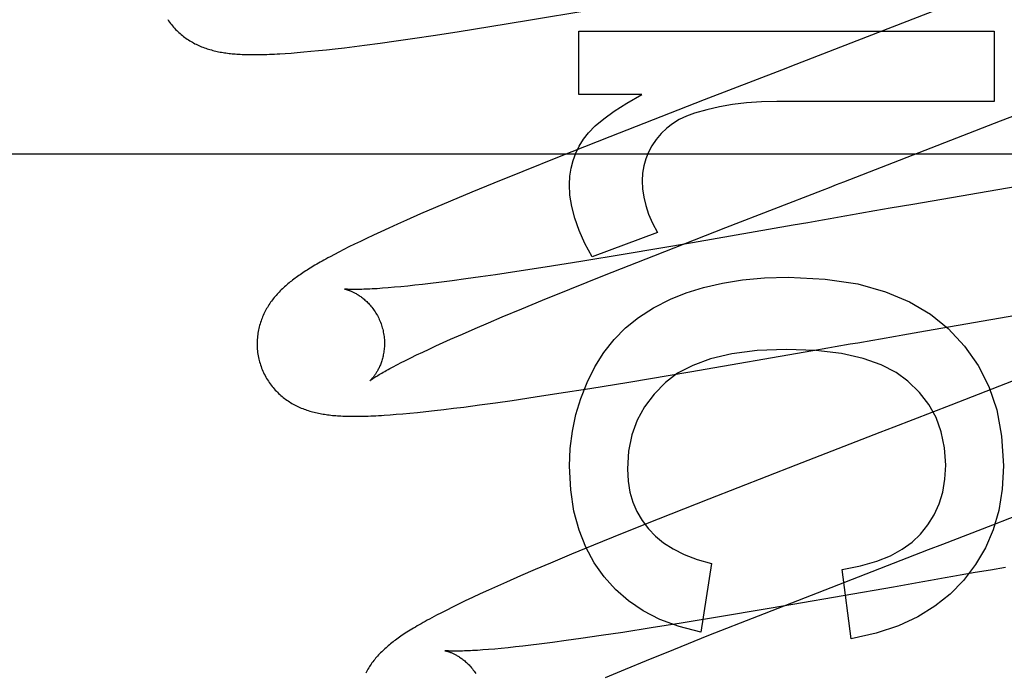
# Model space of a CAD drawing. Header units: inches. Extents: x 0 to 215, y 0 to 139.
# Tile 21 of 111: x 105.821 to 105.975, y 51.279 to 51.381. Entities that reach past the tile are written whole.
import ezdxf

# ---------------------------------------------------------------- set-up
doc = ezdxf.new("R2010")
doc.units = ezdxf.units.IN
doc.header["$LTSCALE"] = 11.804375
doc.header["$MEASUREMENT"] = 0
doc.linetypes.add('HIDDEN', pattern=[0.2, 0.1, -0.1])
doc.layers.add('DEFAULT_2', color=8, linetype='HIDDEN')

msp = doc.modelspace()

# ---------------------------------------------------------------- linework, layer by layer
at = {"layer": 'DEFAULT_2', "color": 8, "linetype": 'HIDDEN'}
for p, q in [((105.96704, 51.38369), (105.95367, 51.37849)), ((105.9005, 51.38109), (105.90997, 51.38268)), ((105.89444, 51.3801), (105.9005, 51.38109)), ((105.88229, 51.37823), (105.88588, 51.37876)), ((105.88588, 51.37876), (105.8896, 51.37933)), ((105.8896, 51.37933), (105.89444, 51.3801)), ((105.90841, 51.3794), (105.97361, 51.3794)), ((105.90841, 51.36945), (105.90841, 51.3794)), ((105.97361, 51.3794), (105.97361, 51.36834)), ((105.87317, 51.37698), (105.87476, 51.37719)), ((105.87476, 51.37719), (105.87719, 51.37751)), ((105.87719, 51.37751), (105.8797, 51.37786)), ((105.8797, 51.37786), (105.88229, 51.37823)), ((105.86232, 51.37589), (105.86324, 51.37595)), ((105.86324, 51.37595), (105.86421, 51.37603)), ((105.86421, 51.37603), (105.86524, 51.37612)), ((105.86524, 51.37612), (105.86635, 51.37622)), ((105.86635, 51.37622), (105.86753, 51.37634)), ((105.86753, 51.37634), (105.8688, 51.37647)), ((105.8688, 51.37647), (105.87016, 51.37662)), ((105.87016, 51.37662), (105.87162, 51.37679)), ((105.87162, 51.37679), (105.87317, 51.37698)), ((105.94021, 51.37328), (105.92807, 51.36858)), ((105.9183, 51.36945), (105.90841, 51.36945)), ((105.97461, 51.36528), (105.98557, 51.3696)), ((105.92807, 51.36858), (105.91326, 51.3628)), ((105.97361, 51.36834), (105.93948, 51.36834)), ((105.91326, 51.3628), (105.90529, 51.35965)), ((105.52089, 51.36012), (105.99589, 51.36012)), ((105.90529, 51.35965), (105.8996, 51.35737)), ((105.8996, 51.35737), (105.89508, 51.35552)), ((105.89508, 51.35552), (105.89161, 51.35409)), ((105.97973, 51.35546), (105.96082, 51.35219)), ((105.89161, 51.35409), (105.88828, 51.3527)), ((105.88828, 51.3527), (105.88589, 51.35168)), ((105.88589, 51.35168), (105.88357, 51.35069)), ((105.95489, 51.35116), (105.95253, 51.35074)), ((105.95726, 51.35157), (105.95489, 51.35116)), ((105.96082, 51.35219), (105.95726, 51.35157)), ((105.88133, 51.3497), (105.87991, 51.34907)), ((105.88357, 51.35069), (105.88133, 51.3497)), ((105.94434, 51.34931), (105.94202, 51.3489)), ((105.94667, 51.34971), (105.94434, 51.34931)), ((105.87732, 51.34789), (105.87616, 51.34735)), ((105.87857, 51.34846), (105.87732, 51.34789)), ((105.87991, 51.34907), (105.87857, 51.34846)), ((105.92075, 51.34778), (105.9105, 51.34397)), ((105.92015, 51.34413), (105.93145, 51.34854)), ((105.94202, 51.3489), (105.92626, 51.34616)), ((105.8741, 51.34638), (105.87318, 51.34593)), ((105.87509, 51.34685), (105.8741, 51.34638)), ((105.87616, 51.34735), (105.87509, 51.34685)), ((105.92626, 51.34616), (105.91569, 51.34437)), ((105.87074, 51.3447), (105.87002, 51.34432)), ((105.87151, 51.3451), (105.87074, 51.3447)), ((105.87232, 51.3455), (105.87151, 51.3451)), ((105.87318, 51.34593), (105.87232, 51.3455)), ((105.87002, 51.34432), (105.86934, 51.34396)), ((105.90873, 51.34323), (105.9031, 51.34233)), ((105.91569, 51.34437), (105.90873, 51.34323)), ((105.91244, 51.34107), (105.92015, 51.34413)), ((105.89869, 51.34165), (105.89534, 51.34115)), ((105.9031, 51.34233), (105.89869, 51.34165)), ((105.88849, 51.3402), (105.88644, 51.33994)), ((105.89067, 51.34049), (105.88849, 51.3402)), ((105.89295, 51.34081), (105.89067, 51.34049)), ((105.89534, 51.34115), (105.89295, 51.34081)), ((105.907, 51.33889), (105.91244, 51.34107)), ((105.87944, 51.33917), (105.87848, 51.33909)), ((105.88046, 51.33926), (105.87944, 51.33917)), ((105.88154, 51.33937), (105.88046, 51.33926)), ((105.88268, 51.3395), (105.88154, 51.33937)), ((105.88388, 51.33963), (105.88268, 51.3395)), ((105.88513, 51.33978), (105.88388, 51.33963)), ((105.88644, 51.33994), (105.88513, 51.33978)), ((105.90272, 51.33715), (105.907, 51.33889)), ((105.89947, 51.33581), (105.90272, 51.33715)), ((105.89639, 51.33452), (105.89947, 51.33581)), ((105.8942, 51.33359), (105.89639, 51.33452)), ((105.96284, 51.33234), (105.97821, 51.33501)), ((105.89013, 51.33183), (105.89211, 51.33269)), ((105.89211, 51.33269), (105.8942, 51.33359)), ((105.95928, 51.33172), (105.96284, 51.33234)), ((105.88709, 51.33048), (105.88827, 51.331)), ((105.88827, 51.331), (105.89013, 51.33183)), ((105.88389, 51.32899), (105.8849, 51.32947)), ((105.8849, 51.32947), (105.88597, 51.32996)), ((105.88597, 51.32996), (105.88709, 51.33048)), ((105.92585, 51.3259), (105.94514, 51.32924)), ((105.94514, 51.32924), (105.94748, 51.32965)), ((105.951, 51.33027), (105.95218, 51.33047)), ((105.88042, 51.3273), (105.8812, 51.32769)), ((105.8812, 51.32769), (105.88204, 51.3281)), ((105.88204, 51.3281), (105.88294, 51.32854)), ((105.88294, 51.32854), (105.88389, 51.32899)), ((105.98129, 51.3263), (105.96682, 51.32067)), ((105.91624, 51.32429), (105.92585, 51.3259)), ((105.90527, 51.32252), (105.91014, 51.32329)), ((105.91014, 51.32329), (105.91624, 51.32429)), ((105.89792, 51.32141), (105.90153, 51.32195)), ((105.90153, 51.32195), (105.90527, 51.32252)), ((105.88574, 51.31981), (105.88721, 51.31998)), ((105.88721, 51.31998), (105.88875, 51.32017)), ((105.88875, 51.32017), (105.89035, 51.32037)), ((105.89035, 51.32037), (105.89279, 51.32069)), ((105.89279, 51.32069), (105.89531, 51.32104)), ((105.89531, 51.32104), (105.89792, 51.32141)), ((105.96682, 51.32067), (105.95787, 51.31721)), ((105.87876, 51.31914), (105.87974, 51.31922)), ((105.87974, 51.31922), (105.88078, 51.3193)), ((105.88078, 51.3193), (105.88189, 51.31941)), ((105.88189, 51.31941), (105.88309, 51.31952)), ((105.88309, 51.31952), (105.88437, 51.31966)), ((105.88437, 51.31966), (105.88574, 51.31981)), ((105.94246, 51.31125), (105.9288, 51.30591)), ((105.97341, 51.30188), (105.99251, 51.30932)), ((105.9288, 51.30591), (105.92086, 51.30277)), ((105.92086, 51.30277), (105.9152, 51.3005)), ((105.9152, 51.3005), (105.9107, 51.29867)), ((105.9107, 51.29867), (105.90725, 51.29724)), ((105.90725, 51.29724), (105.90394, 51.29586)), ((105.948, 51.29205), (105.96331, 51.29798)), ((105.90394, 51.29586), (105.90156, 51.29484)), ((105.92922, 51.29578), (105.92757, 51.28504)), ((105.97538, 51.29519), (105.97301, 51.29477)), ((105.89926, 51.29385), (105.89705, 51.29288)), ((105.90156, 51.29484), (105.89926, 51.29385)), ((105.95114, 51.28399), (105.94973, 51.29486)), ((105.97064, 51.29436), (105.96828, 51.29394)), ((105.97301, 51.29477), (105.97064, 51.29436)), ((105.89561, 51.29224), (105.89421, 51.29161)), ((105.89705, 51.29288), (105.89561, 51.29224)), ((105.95777, 51.2921), (105.94201, 51.28937)), ((105.96008, 51.29251), (105.95777, 51.2921)), ((105.96241, 51.29292), (105.96008, 51.29251)), ((105.8929, 51.29101), (105.89169, 51.29044)), ((105.89421, 51.29161), (105.8929, 51.29101)), ((105.93661, 51.2876), (105.948, 51.29205)), ((105.88953, 51.28941), (105.88857, 51.28894)), ((105.89057, 51.28991), (105.88953, 51.28941)), ((105.89169, 51.29044), (105.89057, 51.28991)), ((105.94201, 51.28937), (105.93143, 51.28757)), ((105.88683, 51.28807), (105.88605, 51.28766)), ((105.88767, 51.28849), (105.88683, 51.28807)), ((105.88857, 51.28894), (105.88767, 51.28849)), ((105.93143, 51.28757), (105.92447, 51.28643)), ((105.92883, 51.28452), (105.93661, 51.2876)), ((105.92447, 51.28643), (105.91976, 51.28567)), ((105.91191, 51.28447), (105.9087, 51.28401)), ((105.9153, 51.28498), (105.91191, 51.28447)), ((105.91976, 51.28567), (105.9153, 51.28498)), ((105.92333, 51.28231), (105.92883, 51.28452)), ((105.89963, 51.28283), (105.89844, 51.2827)), ((105.90089, 51.28298), (105.89963, 51.28283)), ((105.90219, 51.28314), (105.90089, 51.28298)), ((105.90425, 51.2834), (105.90219, 51.28314)), ((105.90642, 51.28369), (105.90425, 51.2834)), ((105.9087, 51.28401), (105.90642, 51.28369)), ((105.8952, 51.28237), (105.89424, 51.28229)), ((105.89622, 51.28247), (105.8952, 51.28237)), ((105.8973, 51.28258), (105.89622, 51.28247)), ((105.89844, 51.2827), (105.8973, 51.28258)), ((105.919, 51.28055), (105.92333, 51.28231)), ((105.91571, 51.2792), (105.919, 51.28055)), ((105.91259, 51.2779), (105.91571, 51.2792))]:
    msp.add_line(p, q, dxfattribs=at)
for points in [[(105.84386, 51.38123), (105.844, 51.38102), (105.84414, 51.38082), (105.84429, 51.38061), (105.84445, 51.38042), (105.8446, 51.38022), (105.84477, 51.38004), (105.84493, 51.37985), (105.8451, 51.37967), (105.84527, 51.3795), (105.84544, 51.37933), (105.84562, 51.37916), (105.8458, 51.379), (105.84598, 51.37885), (105.84616, 51.3787), (105.84635, 51.37855), (105.84654, 51.37841), (105.84673, 51.37827), (105.84692, 51.37814), (105.84712, 51.37801), (105.84732, 51.37788), (105.84752, 51.37776), (105.84773, 51.37765), (105.84793, 51.37753), (105.84814, 51.37742), (105.84835, 51.37732), (105.84855, 51.37722), (105.84876, 51.37712), (105.84897, 51.37703), (105.84919, 51.37694), (105.8494, 51.37686), (105.84962, 51.37678), (105.84984, 51.3767), (105.85006, 51.37663), (105.85028, 51.37656), (105.8505, 51.37649), (105.85073, 51.37643), (105.85095, 51.37637), (105.85118, 51.37631), (105.8514, 51.37626), (105.85163, 51.37621), (105.85186, 51.37616), (105.85209, 51.37611), (105.85232, 51.37607), (105.85255, 51.37603), (105.85278, 51.376), (105.85301, 51.37596), (105.85325, 51.37593), (105.85349, 51.3759), (105.85373, 51.37588), (105.85397, 51.37585), (105.85422, 51.37583), (105.85447, 51.37581), (105.85473, 51.37579), (105.85499, 51.37577), (105.85526, 51.37576), (105.85554, 51.37574), (105.85582, 51.37573), (105.85611, 51.37572), (105.85641, 51.37571), (105.85672, 51.37571), (105.85703, 51.3757), (105.85735, 51.3757), (105.85768, 51.3757), (105.85801, 51.37571), (105.85836, 51.37571), (105.85871, 51.37572), (105.85907, 51.37573), (105.85944, 51.37574), (105.85982, 51.37575), (105.86022, 51.37577), (105.86062, 51.37579), (105.86103, 51.37581), (105.86145, 51.37583), (105.86232, 51.37589)], [(105.95367, 51.37849), (105.94245, 51.37415), (105.94021, 51.37328)], [(105.90915, 51.36245), (105.90992, 51.36344), (105.91098, 51.36451), (105.91231, 51.36563), (105.91396, 51.36683), (105.91596, 51.3681), (105.9183, 51.36945)], [(105.93948, 51.36834), (105.93705, 51.36828), (105.93473, 51.36812), (105.93254, 51.36785), (105.93046, 51.36749), (105.92847, 51.36704), (105.92658, 51.36651)], [(105.92658, 51.36651), (105.9253, 51.36604), (105.92414, 51.36549), (105.92311, 51.36486), (105.92219, 51.36414), (105.92133, 51.36332), (105.92055, 51.3624)], [(105.93145, 51.34854), (105.94665, 51.35443), (105.94775, 51.35486), (105.94887, 51.35529), (105.94998, 51.35572), (105.97461, 51.36528)], [(105.90694, 51.35533), (105.907, 51.35662), (105.90719, 51.35786), (105.90749, 51.35906), (105.90792, 51.36021), (105.90847, 51.36134), (105.90915, 51.36245)], [(105.92055, 51.3624), (105.91987, 51.3614), (105.91932, 51.36038), (105.9189, 51.35934), (105.91861, 51.35826), (105.91842, 51.3571), (105.91836, 51.35588)], [(105.91836, 51.35588), (105.91841, 51.35461), (105.9186, 51.35331), (105.91891, 51.35199), (105.91936, 51.35063), (105.91998, 51.34923), (105.92075, 51.34778)], [(105.9105, 51.34397), (105.90935, 51.34607), (105.90843, 51.34809), (105.90775, 51.35002), (105.90729, 51.35187), (105.90701, 51.35364), (105.90694, 51.35533)], [(105.95253, 51.35074), (105.95136, 51.35054), (105.95018, 51.35033), (105.94901, 51.35012), (105.94784, 51.34992), (105.94667, 51.34971)], [(105.86934, 51.34396), (105.86901, 51.34378), (105.8687, 51.34361), (105.86839, 51.34344), (105.86809, 51.34327), (105.8678, 51.34311), (105.86752, 51.34295), (105.86725, 51.34279), (105.86698, 51.34263), (105.86672, 51.34248), (105.86647, 51.34232), (105.86622, 51.34217), (105.86598, 51.34202), (105.86575, 51.34188), (105.86552, 51.34173), (105.8653, 51.34158), (105.86508, 51.34144), (105.86487, 51.3413), (105.86466, 51.34115), (105.86445, 51.34101), (105.86425, 51.34087), (105.86405, 51.34073), (105.86385, 51.34058), (105.86366, 51.34044), (105.86347, 51.34029), (105.86329, 51.34015), (105.8631, 51.34), (105.86292, 51.33985), (105.86274, 51.3397), (105.86256, 51.33955), (105.86238, 51.3394), (105.8622, 51.33924), (105.86203, 51.33908), (105.86186, 51.33892), (105.86169, 51.33876), (105.86152, 51.33859), (105.86136, 51.33842), (105.8612, 51.33825), (105.86104, 51.33808), (105.86088, 51.3379), (105.86073, 51.33772), (105.86058, 51.33754), (105.86044, 51.33736), (105.8603, 51.33718), (105.86016, 51.33699), (105.86002, 51.33681), (105.85989, 51.33661), (105.85976, 51.33642), (105.85964, 51.33622), (105.85951, 51.33602), (105.85939, 51.33582), (105.85928, 51.33561), (105.85917, 51.33541), (105.85906, 51.33519), (105.85896, 51.33498), (105.85886, 51.33476), (105.85876, 51.33455), (105.85867, 51.33433), (105.85859, 51.3341), (105.85851, 51.33388), (105.85843, 51.33365), (105.85836, 51.33342), (105.85829, 51.33319), (105.85823, 51.33295), (105.85817, 51.33271), (105.85812, 51.33247), (105.85807, 51.33223), (105.85803, 51.33198), (105.85799, 51.33173), (105.85796, 51.33148), (105.85794, 51.33123), (105.85792, 51.33098), (105.8579, 51.33073), (105.8579, 51.33047), (105.8579, 51.33021), (105.8579, 51.32996), (105.85791, 51.3297), (105.85793, 51.32944), (105.85795, 51.32918), (105.85798, 51.32892), (105.85802, 51.32867), (105.85806, 51.32841), (105.85811, 51.32816), (105.85817, 51.3279), (105.85823, 51.32765), (105.85828, 51.32744)], [(105.92278, 51.33728), (105.92527, 51.33828), (105.92799, 51.33912), (105.93093, 51.33982), (105.93411, 51.34034), (105.93756, 51.34066), (105.94126, 51.34078)], [(105.94126, 51.34078), (105.94708, 51.34046), (105.9522, 51.3397), (105.95656, 51.33848), (105.96031, 51.33687), (105.9636, 51.33494), (105.96636, 51.33268)], [(105.87161, 51.33889), (105.8716, 51.33889), (105.87161, 51.33889), (105.87162, 51.33889), (105.87165, 51.33888), (105.87168, 51.33888), (105.87171, 51.33887), (105.87176, 51.33886), (105.8718, 51.33885), (105.87186, 51.33883), (105.87192, 51.33882), (105.87198, 51.3388), (105.87205, 51.33878), (105.87213, 51.33875), (105.87221, 51.33873), (105.87229, 51.3387), (105.87238, 51.33867), (105.87247, 51.33863), (105.87256, 51.33859), (105.87266, 51.33855), (105.87276, 51.33851), (105.87286, 51.33846), (105.87297, 51.33841), (105.87308, 51.33836), (105.87319, 51.3383), (105.8733, 51.33824), (105.87342, 51.33818), (105.87353, 51.33811), (105.87366, 51.33804), (105.87378, 51.33796), (105.8739, 51.33788), (105.87403, 51.33779), (105.87416, 51.3377), (105.87429, 51.3376), (105.87442, 51.3375), (105.87455, 51.3374), (105.87469, 51.33729), (105.87482, 51.33717), (105.87496, 51.33705), (105.8751, 51.33692), (105.87523, 51.33679), (105.87537, 51.33665), (105.8755, 51.3365), (105.87564, 51.33635), (105.87577, 51.33619), (105.87591, 51.33603), (105.87604, 51.33586), (105.87617, 51.33569), (105.87629, 51.33551), (105.87642, 51.33532), (105.87654, 51.33513), (105.87665, 51.33494), (105.87677, 51.33473), (105.87688, 51.33453), (105.87698, 51.33432), (105.87708, 51.33411), (105.87717, 51.33389), (105.87726, 51.33367), (105.87735, 51.33345), (105.87742, 51.33322), (105.8775, 51.33299), (105.87755, 51.33279)], [(105.87848, 51.33909), (105.87757, 51.33901), (105.87715, 51.33898), (105.87673, 51.33895), (105.87634, 51.33893), (105.87596, 51.33891), (105.8756, 51.33889), (105.87526, 51.33887), (105.87494, 51.33886), (105.87464, 51.33885), (105.87435, 51.33884), (105.87408, 51.33883), (105.87383, 51.33883), (105.87359, 51.33882), (105.87337, 51.33882), (105.87317, 51.33882), (105.87297, 51.33882), (105.8728, 51.33882), (105.87263, 51.33883), (105.87248, 51.33883), (105.87235, 51.33884), (105.87222, 51.33884), (105.87211, 51.33885), (105.87201, 51.33885), (105.87193, 51.33886), (105.87185, 51.33887), (105.87179, 51.33887), (105.87173, 51.33888), (105.87169, 51.33888), (105.87165, 51.33889), (105.87163, 51.33889), (105.87161, 51.33889), (105.87161, 51.33889)], [(105.91093, 51.32666), (105.91234, 51.32891), (105.91395, 51.33096), (105.91575, 51.33279), (105.91779, 51.33444), (105.92014, 51.33594), (105.92278, 51.33728)], [(105.87755, 51.33279), (105.87761, 51.3326), (105.87766, 51.33236), (105.87771, 51.33213), (105.87776, 51.33189), (105.87779, 51.33166), (105.87782, 51.33143), (105.87785, 51.33119), (105.87787, 51.33096), (105.87788, 51.33073), (105.87789, 51.3305), (105.87789, 51.33027), (105.87788, 51.33005), (105.87787, 51.32983), (105.87786, 51.32961), (105.87784, 51.32939), (105.87781, 51.32918), (105.87778, 51.32897), (105.87775, 51.32876), (105.87771, 51.32856), (105.87767, 51.32837), (105.87763, 51.32818), (105.87758, 51.32799), (105.87753, 51.32781), (105.87747, 51.32764), (105.87742, 51.32747), (105.87736, 51.32731), (105.8773, 51.32715), (105.87724, 51.32699), (105.87718, 51.32684), (105.87712, 51.3267), (105.87705, 51.32656), (105.87699, 51.32642), (105.87692, 51.32629), (105.87685, 51.32617), (105.87679, 51.32605), (105.87672, 51.32593), (105.87666, 51.32582), (105.87659, 51.32572), (105.87653, 51.32562), (105.87646, 51.32552), (105.8764, 51.32542), (105.87633, 51.32534), (105.87627, 51.32525), (105.87621, 51.32517), (105.87615, 51.32509), (105.87609, 51.32502), (105.87604, 51.32495), (105.87598, 51.32489), (105.87593, 51.32483), (105.87588, 51.32478), (105.87584, 51.32473), (105.8758, 51.32468), (105.87576, 51.32464), (105.87572, 51.32461), (105.87569, 51.32458), (105.87566, 51.32455), (105.87564, 51.32453), (105.87562, 51.32451), (105.87561, 51.3245), (105.87561, 51.3245)], [(105.96636, 51.33268), (105.96896, 51.32993), (105.97109, 51.32689), (105.97278, 51.3236), (105.97401, 51.31994), (105.97477, 51.31577), (105.97508, 51.31113)], [(105.95218, 51.33047), (105.95454, 51.33089), (105.95573, 51.3311)], [(105.95573, 51.3311), (105.9581, 51.33151), (105.95928, 51.33172)], [(105.94095, 51.32942), (105.93639, 51.32922), (105.93242, 51.32873), (105.92908, 51.32793), (105.92627, 51.32689), (105.92391, 51.32566), (105.92203, 51.32422)], [(105.96007, 51.32442), (105.9582, 51.3258), (105.95584, 51.32698), (105.95301, 51.32799), (105.94962, 51.32876), (105.94559, 51.32923), (105.94095, 51.32942)], [(105.94748, 51.32965), (105.94865, 51.32986), (105.951, 51.33027)], [(105.85828, 51.32744), (105.85835, 51.32722), (105.85842, 51.32698), (105.85851, 51.32673), (105.8586, 51.32648), (105.85869, 51.32624), (105.8588, 51.326), (105.8589, 51.32577), (105.85902, 51.32553), (105.85914, 51.3253), (105.85926, 51.32508), (105.85939, 51.32485), (105.85952, 51.32464), (105.85966, 51.32442), (105.8598, 51.32421), (105.85995, 51.324), (105.8601, 51.3238), (105.86026, 51.3236), (105.86042, 51.32341), (105.86058, 51.32322), (105.86075, 51.32304), (105.86092, 51.32286), (105.86109, 51.32268), (105.86126, 51.32251), (105.86144, 51.32235), (105.86162, 51.32219), (105.86181, 51.32203), (105.86199, 51.32188), (105.86218, 51.32173), (105.86237, 51.32159), (105.86256, 51.32145), (105.86276, 51.32132), (105.86296, 51.32119), (105.86316, 51.32106), (105.86336, 51.32094), (105.86357, 51.32083), (105.86378, 51.32071), (105.86398, 51.3206), (105.86419, 51.3205), (105.8644, 51.3204), (105.86462, 51.32031), (105.86483, 51.32021), (105.86505, 51.32013), (105.86526, 51.32004), (105.86548, 51.31996), (105.86571, 51.31988), (105.86593, 51.31981), (105.86616, 51.31974), (105.86639, 51.31967), (105.86661, 51.31961), (105.86685, 51.31955), (105.86708, 51.31949), (105.86731, 51.31944), (105.86754, 51.31939), (105.86778, 51.31934), (105.86801, 51.3193), (105.86825, 51.31926), (105.86849, 51.31922), (105.86873, 51.31918), (105.86897, 51.31915), (105.86922, 51.31912), (105.86947, 51.31909), (105.86972, 51.31906), (105.86997, 51.31904), (105.87023, 51.31902), (105.8705, 51.319), (105.87077, 51.31898), (105.87105, 51.31896), (105.87133, 51.31895), (105.87162, 51.31894), (105.87192, 51.31893), (105.87222, 51.31892), (105.87253, 51.31892), (105.87285, 51.31891), (105.87318, 51.31891), (105.87352, 51.31891), (105.87386, 51.31892), (105.87422, 51.31892), (105.87458, 51.31893), (105.87495, 51.31894), (105.87534, 51.31895), (105.87573, 51.31897), (105.87613, 51.31898), (105.87654, 51.319), (105.87696, 51.31903), (105.8774, 51.31905), (105.87784, 51.31908), (105.87876, 51.31914)], [(105.8756, 51.3245), (105.87561, 51.3245), (105.87562, 51.32452), (105.87565, 51.32453), (105.87568, 51.32455), (105.87571, 51.32458), (105.87576, 51.32462), (105.87582, 51.32466), (105.87589, 51.32471), (105.87596, 51.32476), (105.87605, 51.32482), (105.87615, 51.32489), (105.87627, 51.32497), (105.87639, 51.32505), (105.87653, 51.32514), (105.87669, 51.32523), (105.87685, 51.32534), (105.87704, 51.32545), (105.87724, 51.32557), (105.87745, 51.32569), (105.87768, 51.32582), (105.87792, 51.32596), (105.87818, 51.32611), (105.87845, 51.32626), (105.87874, 51.32641), (105.87905, 51.32658), (105.87937, 51.32675), (105.8797, 51.32692), (105.88005, 51.32711), (105.88042, 51.3273)], [(105.90694, 51.31107), (105.90706, 51.31387), (105.90739, 51.31658), (105.90794, 51.31917), (105.9087, 51.32169), (105.9097, 51.3242), (105.91093, 51.32666)], [(105.92203, 51.32422), (105.9202, 51.32239), (105.9187, 51.32041), (105.91756, 51.31831), (105.91674, 51.31602), (105.91622, 51.31345), (105.91602, 51.31064)], [(105.966, 51.31125), (105.9658, 51.31398), (105.9653, 51.31648), (105.96449, 51.3187), (105.96336, 51.32074), (105.96188, 51.32265), (105.96007, 51.32442)], [(105.95787, 51.31721), (105.95564, 51.31635), (105.94246, 51.31125)], [(105.91236, 51.2937), (105.9108, 51.29591), (105.90949, 51.29837), (105.90843, 51.30104), (105.90763, 51.30402), (105.90714, 51.30737), (105.90694, 51.31107)], [(105.91602, 51.31064), (105.91613, 51.30875), (105.91642, 51.30701), (105.91688, 51.30543), (105.91752, 51.30395), (105.91834, 51.30255), (105.91934, 51.30124)], [(105.96201, 51.30038), (105.96321, 51.30187), (105.96419, 51.30346), (105.96496, 51.30516), (105.96552, 51.307), (105.96586, 51.30903), (105.966, 51.31125)], [(105.97508, 51.31113), (105.97487, 51.30747), (105.97432, 51.30411), (105.97344, 51.30107), (105.97222, 51.29828), (105.97066, 51.29562), (105.96876, 51.29314)], [(105.96331, 51.29798), (105.96554, 51.29884), (105.97341, 51.30188)], [(105.91934, 51.30124), (105.92041, 51.30011), (105.92171, 51.29906), (105.9232, 51.29809), (105.92494, 51.29721), (105.92695, 51.29644), (105.92922, 51.29578)], [(105.94973, 51.29486), (105.95263, 51.29542), (105.95517, 51.29614), (105.95734, 51.29702), (105.95918, 51.29803), (105.96074, 51.29915), (105.96201, 51.30038)], [(105.92757, 51.28504), (105.92415, 51.28591), (105.92111, 51.28702), (105.91848, 51.28836), (105.91618, 51.28993), (105.91413, 51.29171), (105.91236, 51.2937)], [(105.96828, 51.29394), (105.9671, 51.29374), (105.96593, 51.29353), (105.96475, 51.29333), (105.96358, 51.29312), (105.96241, 51.29292)], [(105.96876, 51.29314), (105.96668, 51.29098), (105.96428, 51.28908), (105.96161, 51.28741), (105.95857, 51.286), (105.95507, 51.28487), (105.95114, 51.28399)], [(105.88605, 51.28766), (105.88567, 51.28746), (105.88531, 51.28727), (105.88495, 51.28707), (105.88461, 51.28689), (105.88427, 51.2867), (105.88395, 51.28652), (105.88363, 51.28634), (105.88333, 51.28616), (105.88303, 51.28599), (105.88274, 51.28582), (105.88246, 51.28565), (105.88218, 51.28549), (105.88192, 51.28532), (105.88166, 51.28516), (105.8814, 51.285), (105.88116, 51.28484), (105.88092, 51.28468), (105.88069, 51.28453), (105.88046, 51.28437), (105.88024, 51.28422), (105.88003, 51.28407), (105.87983, 51.28392), (105.87962, 51.28378), (105.87943, 51.28363), (105.87923, 51.28348), (105.87904, 51.28333), (105.87886, 51.28318), (105.87867, 51.28303), (105.87849, 51.28288), (105.87831, 51.28273), (105.87813, 51.28257), (105.87796, 51.28242), (105.87779, 51.28226), (105.87762, 51.2821), (105.87745, 51.28194), (105.87729, 51.28177), (105.87713, 51.2816), (105.87697, 51.28143), (105.87681, 51.28126), (105.87665, 51.28109), (105.8765, 51.28091), (105.87635, 51.28073), (105.87621, 51.28055), (105.87607, 51.28036), (105.87593, 51.28018), (105.8758, 51.27999), (105.87566, 51.2798), (105.87554, 51.27961), (105.87541, 51.27941), (105.87529, 51.27921), (105.87517, 51.27901), (105.87506, 51.2788), (105.87495, 51.27859)], [(105.8874, 51.2821), (105.88739, 51.2821), (105.8874, 51.2821), (105.88742, 51.2821), (105.88744, 51.28209), (105.88747, 51.28209), (105.8875, 51.28208), (105.88755, 51.28207), (105.8876, 51.28206), (105.88765, 51.28204), (105.88771, 51.28203), (105.88777, 51.28201), (105.88784, 51.28199), (105.88792, 51.28196), (105.888, 51.28194), (105.88808, 51.28191), (105.88817, 51.28188), (105.88826, 51.28184), (105.88835, 51.2818), (105.88845, 51.28176), (105.88855, 51.28172), (105.88865, 51.28167), (105.88876, 51.28162), (105.88886, 51.28157), (105.88897, 51.28151), (105.88909, 51.28145), (105.8892, 51.28139), (105.88932, 51.28132), (105.88944, 51.28125), (105.88957, 51.28117), (105.88969, 51.28109), (105.88982, 51.281), (105.88995, 51.28091), (105.89008, 51.28081), (105.89021, 51.28071), (105.89034, 51.28061), (105.89048, 51.2805), (105.89061, 51.28038), (105.89075, 51.28026), (105.89088, 51.28013), (105.89102, 51.28), (105.89116, 51.27986), (105.8913, 51.27971), (105.89143, 51.27956), (105.89157, 51.2794), (105.8917, 51.27924), (105.89183, 51.27907), (105.89196, 51.27889), (105.89209, 51.27871), (105.89221, 51.27853)], [(105.89424, 51.28229), (105.89334, 51.28222), (105.89291, 51.28219), (105.8925, 51.28216), (105.89211, 51.28214), (105.89173, 51.28212), (105.89138, 51.2821), (105.89105, 51.28208), (105.89074, 51.28207), (105.89044, 51.28206), (105.89016, 51.28205), (105.8899, 51.28204), (105.88965, 51.28203), (105.88942, 51.28203), (105.8892, 51.28203), (105.88899, 51.28203), (105.8888, 51.28203), (105.88862, 51.28203), (105.88845, 51.28204), (105.8883, 51.28204), (105.88816, 51.28204), (105.88803, 51.28205), (105.88792, 51.28206), (105.88782, 51.28206), (105.88773, 51.28207), (105.88765, 51.28207), (105.88758, 51.28208), (105.88752, 51.28209), (105.88748, 51.28209), (105.88744, 51.2821), (105.88742, 51.2821), (105.8874, 51.2821), (105.8874, 51.2821)]]:
    msp.add_lwpolyline(points, dxfattribs=at)

doc.saveas('drawing.dxf')
